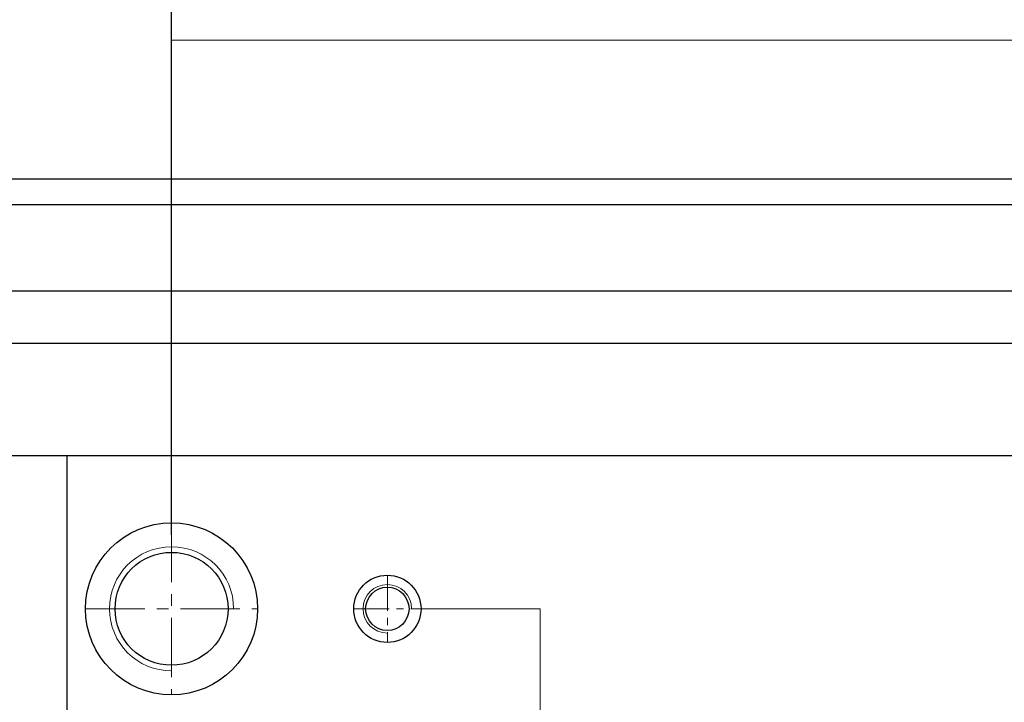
# Model space of a CAD drawing. Header units: millimetres. Extents: x 19428 to 22105, y 2439 to 5923.
# Tile 32 of 35: x 20058 to 20321, y 5517 to 5699. Entities that reach past the tile are written whole.
import ezdxf

# ---------------------------------------------------------------- set-up
doc = ezdxf.new("R2010")
doc.units = ezdxf.units.MM
doc.linetypes.add('CENTER', pattern=[50.8, 31.75, -6.35, 6.35, -6.35])
doc.layers.get('Defpoints').update_dxf_attribs({"lineweight": 25})
for name, color, linetype, lineweight in [('图层1', 7, 'Continuous', 25), ('图层2', 3, 'CENTER', 13), ('图层3', 2, 'Continuous', 13), ('图层7', 4, 'Continuous', 13)]:
    doc.layers.add(name, color=color, linetype=linetype, lineweight=lineweight)
doc.dimstyles.new('ISO-25', dxfattribs={"dimtxt": 2.5, "dimasz": 2.5, "dimexe": 1.25, "dimexo": 0.625, "dimtad": 1, "dimtxsty": 'Standard', "dimcen": 2.5, "dimadec": 0, "dimazin": 0, "dimtfac": 1, "dimtmove": 0, "dimatfit": 3, "dimfxl": 1, "dimarcsym": 0})

# ---------------------------------------------------------------- blocks, each defined once
blk = doc.blocks.new('*D2070')
at = {"layer": 'Defpoints', "color": 0}
for p in [(20098.48, 5737.34), (20098.48, 5557.95), (19781.48, 5552.6)]:
    blk.add_point(p, dxfattribs=at)
at = {"layer": '图层3', "color": 0, "lineweight": -2}
for p, q in [((19781.48, 5556.35), (19781.48, 5744.84)), ((20098.48, 5561.7), (20098.48, 5744.84)), ((19796.48, 5737.34), (20083.48, 5737.34))]:
    blk.add_line(p, q, dxfattribs=at)
at = {"layer": '图层3', "color": 0}
for points in [[(19796.48, 5739.84), (19796.48, 5734.84), (19781.48, 5737.34)], [(20083.48, 5734.84), (20083.48, 5739.84), (20098.48, 5737.34)]]:
    blk.add_solid(points, dxfattribs=at)
at = {"layer": '图层3', "color": 0, "insert": (19939.98, 5748.59), "char_height": 15, "attachment_point": 5}
blk.add_mtext('317', dxfattribs=at)

msp = doc.modelspace()

# ---------------------------------------------------------------- linework, layer by layer
at = {"layer": '图层1'}
for p, q in [((19746.485, 5656.953), (21231.485, 5656.953)), ((19816.485, 5626.953), (21231.485, 5626.953)), ((19816.485, 5612.953), (21231.485, 5612.953)), ((19816.485, 5582.953), (21231.485, 5582.953)), ((20070.485, 5582.953), (20070.485, 5446.953))]:
    msp.add_line(p, q, dxfattribs=at)
at = {"layer": '图层1', "ltscale": 3}
msp.add_line((21231.485, 5649.953), (19816.485, 5649.953), dxfattribs=at)
at = {"layer": '图层1'}
for centre, radius in [((20098.485, 5541.953), 23), ((20098.485, 5541.953), 15.1), ((20156.178, 5541.953), 9), ((20156.178, 5541.953), 5.8)]:
    msp.add_circle(centre, radius, dxfattribs=at)
at = {"layer": '图层2', "ltscale": 0.5}
for p, q in [((20098.485, 5564.953), (20098.485, 5518.953)), ((20075.485, 5541.953), (20121.485, 5541.953))]:
    msp.add_line(p, q, dxfattribs=at)
at = {"layer": '图层2', "ltscale": 0.3}
for p, q in [((20156.178, 5550.953), (20156.178, 5532.953)), ((20147.178, 5541.953), (20165.178, 5541.953))]:
    msp.add_line(p, q, dxfattribs=at)
at = {"layer": '图层7'}
for p, q in [((20098.485, 5564.953), (20098.485, 5693.991)), ((20098.485, 5693.991), (20761.485, 5693.991)), ((20165.178, 5541.953), (20197.055, 5541.953)), ((20197.055, 5541.953), (20197.055, 5425.036))]:
    msp.add_line(p, q, dxfattribs=at)
for centre, radius in [((20098.485, 5541.953), 16.6), ((20156.178, 5541.953), 6.5)]:
    msp.add_arc(centre, radius, 0, 270, dxfattribs=at)

# ---------------------------------------------------------------- dimensions: what is measured, and where the dimension line sits
at = {"layer": '图层3'}
dim = msp.add_linear_dim(base=(20098.485, 5737.339), p1=(19781.485, 5552.602), p2=(20098.485, 5557.953), dimstyle='ISO-25', override={"dimscale": 6, "dimdsep": 46, "dimpost": ''}, dxfattribs=at)
dim.commit()
dim.dimension.update_dxf_attribs({"geometry": '*D2070', "text_midpoint": (19939.985, 5748.589)})

doc.saveas('drawing.dxf')
